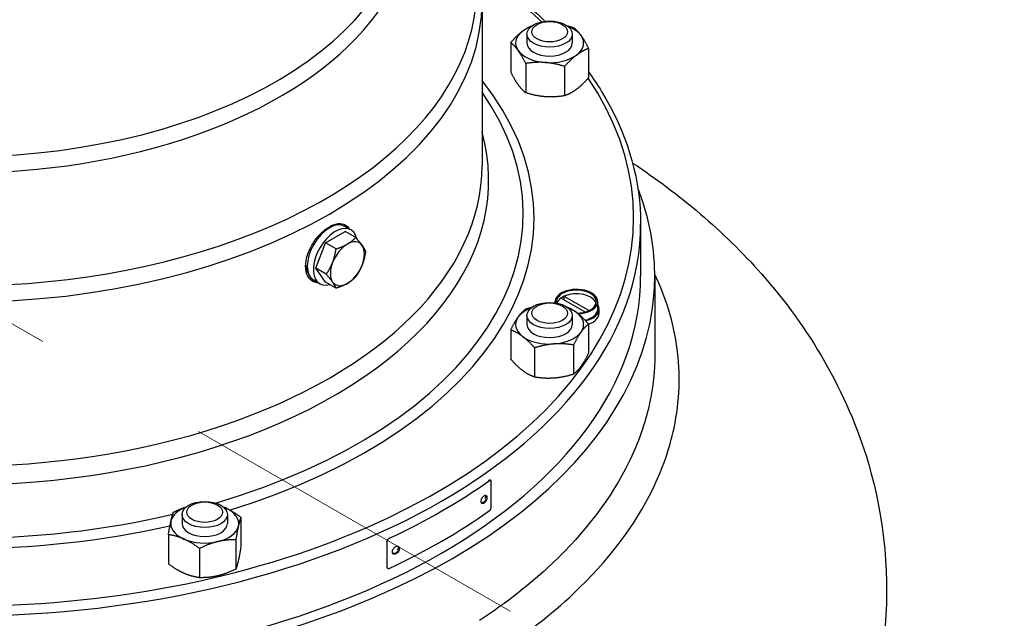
# Model space of a CAD drawing. Header units: millimetres. Extents: x -3789 to 8091, y -6405 to 1995.
# Tile 10 of 48: x -1093 to -919, y -4753 to -4647. Entities that reach past the tile are written whole.
import ezdxf

# ---------------------------------------------------------------- set-up
doc = ezdxf.new("R2010")
doc.units = ezdxf.units.MM
doc.header["$LTSCALE"] = 20
doc.linetypes.add('HIDDEN', pattern=[9.525, 6.35, -3.175])
doc.layers.add('01-LINIE-025', color=1, linetype='CONTINUOUS')
doc.layers.add('02-LINIE-035', color=2, linetype='CONTINUOUS')
doc.layers.add('03-LINIE-050', color=3, linetype='CONTINUOUS', lineweight=13)

# ---------------------------------------------------------------- blocks, each defined once
blk = doc.blocks.new('A$C6add44f2')
at = {"layer": '03-LINIE-050', "linetype": 'HIDDEN'}
blk.add_line((1308.15, -1501.54), (353.55, -950.4), dxfattribs=at)
blk = doc.blocks.new('A$Ccf1ddd91')
at = {"layer": '02-LINIE-035'}
for p, q in [((1938.33, 337.38), (1938.33, 279.41)), ((1954.2, 325.85), (1954.2, 322.67)), ((1970.2, 325.85), (1970.2, 322.67)), ((1948.47, 322.84), (1948.47, 312.51)), ((1975.94, 320.74), (1975.94, 310.41)), ((1953.76, 315.45), (1953.76, 305.12)), ((1967.5, 314.4), (1967.5, 304.06)), ((1892.06, 256.68), (1889.94, 257.9)), ((1994.33, 258.83), (1994.33, 240.46)), ((1883.09, 252.09), (1890.03, 256.1)), ((1893.74, 253.96), (1890.03, 256.1)), ((1879.62, 243.15), (1883.09, 252.09)), ((1886.8, 249.95), (1883.09, 252.09)), ((1883.33, 241.01), (1879.62, 243.15)), ((1883.09, 238.21), (1879.62, 243.15)), ((1999.33, 240.46), (1999.33, 212.73)), ((1881.06, 237.63), (1878.94, 238.85)), ((1886.8, 236.07), (1883.09, 238.21)), ((1967.28, 231.9), (1967.28, 233.18)), ((1976.02, 228.17), (1967.31, 233.19)), ((1964.17, 230.91), (1964.17, 231.33)), ((1974.62, 227.67), (1966.18, 232.54)), ((1979.17, 228.72), (1979.17, 231.33)), ((1954.2, 226.43), (1954.2, 223.24)), ((1970.2, 226.43), (1970.2, 223.24)), ((1979.67, 227.25), (1979.67, 228.72)), ((1975.94, 223.4), (1975.94, 213.07)), ((1948.47, 221.33), (1948.47, 211)), ((1970.63, 216.02), (1970.63, 205.68)), ((1956.89, 214.98), (1956.89, 204.65)), ((1940.97, 168.1), (1940.69, 168.23)), ((1941.39, 168.19), (1941.12, 168.32)), ((1941.59, 158.75), (1941.59, 167.73)), ((1832.44, 156.12), (1832.44, 152.94)), ((1848.44, 156.12), (1848.44, 152.94)), ((1853.24, 155.12), (1853.24, 144.79)), ((1827.63, 149.01), (1827.63, 138.68)), ((1851.42, 147.19), (1851.42, 136.85)), ((1904.83, 146.53), (1904.61, 146.68)), ((1904.83, 137.54), (1904.83, 146.53)), ((1905.39, 147.86), (1905.6, 147.7)), ((1838.61, 144.13), (1838.61, 133.8)), ((1904.61, 137.7), (1904.83, 137.54)), ((1905.02, 137.09), (1904.8, 137.25))]:
    blk.add_line(p, q, dxfattribs=at)
for centre, major_axis, start_param, end_param in [((1754.33, 368.74), (159.31, 0), 3.125567, 6.434007), ((1754.33, 342.06), (-182.19, 0), 5.938288, 9.72102), ((1754.33, 373.43), (-157.5, 0), 0.048515, 3.141593), ((1754.33, 260.87), (-237.5, 0), 3.671272, 3.825776), ((1754.33, 337.38), (184, 0), 3.141593, 6.283185), ((1962.2, 322.67), (-12, 0), 5.627784, 6.674982), ((1962.2, 322.67), (-12, 0), 5.296551, 5.627784), ((1962.2, 322.67), (12, 0), 0.391796, 0.986634), ((1962.2, 322.67), (12, 0), 5.627784, 6.674982), ((1962.2, 322.67), (-12, 0), 0.391796, 1.438994), ((1962.2, 322.67), (8, 0), 3.141593, 6.283185), ((1962.2, 322.67), (12, 0), 4.580587, 5.627784), ((1754.33, 260.87), (-237.5, 0), 5.914272, 9.793646), ((1754.33, 260.87), (202.33, 0), 5.200616, 6.712146), ((1754.33, 262.33), (198.5, 0), 5.18275, 6.667792), ((1754.33, 274.16), (186.34, 0), 2.982963, 6.441815), ((1754.33, 279.41), (-184, 0), 0, 3.141593), ((1754.33, 240.46), (-245, 0), 6.061538, 9.646425), ((1754.33, 258.83), (240, 0), 3.141593, 6.283185), ((1884.44, 248.38), (-5.5, -9.53), 3.141593, 6.283185), ((1886.56, 247.15), (-5.5, -9.53), 2.575315, 6.815045), ((1883.03, 249.19), (5.75, 9.96), 5.987222, 6.168499), ((1890.8, 244.7), (-4.25, -7.36), 3.926991, 4.974188), ((1890.8, 244.7), (4.25, 7.36), 6.021386, 7.068583), ((1890.8, 244.7), (4.25, 7.36), 4.974188, 6.021386), ((1890.8, 244.7), (-4.25, -7.36), 4.974188, 6.021386), ((1890.8, 244.7), (4.25, 7.36), 3.926991, 4.974188), ((1754.33, 240.46), (240, 0), 3.141593, 6.283185), ((1883.03, 249.19), (-5.75, -9.96), 0.109733, 0.295963), ((1890.8, 244.7), (-4.25, -7.36), 6.021386, 7.068583), ((1971.67, 231.33), (7.5, 0), 4.796022, 9.524709), ((1971.67, 231.33), (-7, 0), 1.610567, 6.412345), ((1971.67, 230.03), (7, 0), 2.356194, 2.47073), ((1971.67, 230.03), (7, 0), 2.241659, 2.356194), ((1971.67, 230.03), (7, 0), 0.162336, 2.241659), ((1971.67, 230.03), (-7, 0), 5.612323, 6.090955), ((1971.67, 228.72), (8, 0), 5.135109, 6.638607), ((1962.2, 223.24), (-12, 0), 5.296551, 5.889584), ((1962.2, 223.24), (-12, 0), 3.795188, 4.128227), ((1962.2, 223.24), (12, 0), 5.889584, 6.936781), ((1971.67, 228.72), (7.5, 0), 5.129939, 6.283185), ((1971.67, 227.25), (8, 0), 5.27676, 6.283185), ((1962.2, 223.24), (-12, 0), 5.889584, 6.936781), ((1962.2, 223.24), (8, 0), 3.141593, 6.283185), ((1962.2, 223.24), (12, 0), 3.795188, 4.842386), ((1962.2, 223.24), (12, 0), 4.842386, 5.889584), ((1754.33, 255.54), (240.35, 0), 5.393149, 5.601495), ((1840.44, 152.94), (-12, 0), 5.296551, 6.151383), ((1840.44, 152.94), (-12, 0), 4.056988, 4.128227), ((1840.44, 152.94), (12, 0), 6.151383, 7.19858), ((1754.33, 244.92), (-240.35, 0), 2.251557, 2.459902), ((1754.33, 262.33), (198.5, 0), 4.32582, 5.099003), ((1840.44, 152.94), (-12, 0), 6.151383, 7.19858), ((1840.44, 152.94), (8, 0), 3.141593, 6.283185), ((1754.33, 260.87), (-202.33, 0), 1.19718, 1.944387), ((1840.44, 152.94), (12, 0), 5.104185, 6.151383), ((1840.44, 152.94), (12, 0), 4.056988, 5.104185)]:
    blk.add_ellipse(centre, major_axis=major_axis, ratio=0.57735, start_param=start_param, end_param=end_param, dxfattribs=at)
for centre, major_axis in [((1962.2, 325.85), (8, 0)), ((1962.2, 326.67), (6.27, 0)), ((1962.2, 226.43), (8, 0)), ((1962.2, 227.24), (6.27, 0)), ((1840.44, 156.12), (8, 0)), ((1840.44, 156.94), (6.27, 0))]:
    blk.add_ellipse(centre, major_axis=major_axis, ratio=0.57735, dxfattribs=at)
for points, knots in [([(1939.02, 348.1), (1940.55, 347.03), (1942.05, 345.95), (1949.71, 340.24), (1955.4, 335.41), (1960.55, 330.37)], [1.6667739, 1.6667739, 1.6667739, 1.6667739, 1.6967054, 1.6967054, 1.8225227, 1.8225227, 1.8225227, 1.8225227]), ([(1975.94, 312.54), (1977.58, 310.25), (1979.11, 307.93), (1989.09, 291.53), (1993.78, 276.59), (1994.32, 260.66), (1994.33, 259.75), (1994.33, 258.83)], [1.9651838, 1.9651838, 1.9651838, 1.9651838, 2.0182864, 2.0182864, 2.3367618, 2.3367618, 2.3561945, 2.3561945, 2.3561945, 2.3561945]), ([(1991.5, 280.29), (2008.15, 269.24), (2023.56, 256.33), (2053.58, 222.32), (2067.18, 199.73), (2080.48, 154.62), (2082.48, 133.46), (2078.08, 93.29), (2072.14, 74.38), (2053.73, 38.01), (2040.58, 21.11), (2011.01, -7.5), (1994.66, -19.41), (1977.14, -29.52)], [3.210563, 3.210563, 3.210563, 3.210563, 3.455752, 3.455752, 3.758504, 3.758504, 3.990221, 3.990221, 4.211222, 4.211222, 4.464854, 4.464854, 4.712389, 4.712389, 4.712389, 4.712389]), ([(1876.05, 243.83), (1876.05, 245.01), (1876.27, 246.38), (1877.15, 249.14), (1877.81, 250.54), (1879.32, 253), (1880.26, 254.23), (1882.32, 256.32), (1883.42, 257.18), (1885.46, 258.36), (1886.54, 258.76), (1888.49, 258.98), (1889.37, 258.81), (1890.59, 258.11), (1891.05, 257.65), (1891.42, 257.05)], [-3.466487, -3.466487, -3.466487, -3.466487, -3.033176, -3.033176, -2.599865, -2.599865, -2.166554, -2.166554, -1.733243, -1.733243, -1.299933, -1.299933, -0.866622, -0.866622, -0.538137, -0.538137, -0.538137, -0.538137]), ([(1887.29, 258.38), (1887.22, 258.39), (1887.16, 258.4), (1886.53, 258.44), (1885.95, 258.39), (1885.37, 258.25)], [5.7415306, 5.7415306, 5.7415306, 5.7415306, 5.7693083, 5.7693083, 5.9981814, 5.9981814, 5.9981814, 5.9981814]), ([(1880.56, 237.92), (1879.82, 237.96), (1879.13, 238.16), (1877.81, 238.93), (1877.15, 239.64), (1876.27, 241.5), (1876.05, 242.65), (1876.05, 243.83)], [2.271381, 2.271381, 2.271381, 2.271381, 2.599865, 2.599865, 3.033176, 3.033176, 3.466487, 3.466487, 3.466487, 3.466487]), ([(1876.07, 244.34), (1876.07, 244.25), (1876.08, 244.16), (1876.17, 243.15), (1876.4, 242.3), (1876.91, 241.33), (1877.05, 241.11), (1877.2, 240.91)], [1.6406147, 1.6406147, 1.6406147, 1.6406147, 1.6732089, 1.6732089, 2.0073117, 2.0073117, 2.1124511, 2.1124511, 2.1124511, 2.1124511]), ([(1943.85, 107.36), (1953.77, 113.82), (1962.7, 120.77), (1982.79, 139.63), (1992.28, 152.11), (2002.05, 172.16), (2004.56, 179.39), (2008.12, 196.21), (2008.46, 205.83), (2005.91, 224.02), (2003.29, 232.61), (1999.33, 240.94)], [-35.550274, -35.550274, -35.550274, -35.550274, -31.070692, -31.070692, -24.032386, -24.032386, -20.179107, -20.179107, -15.133132, -15.133132, -10.519595, -10.519595, -10.519595, -10.519595]), ([(1999.33, 212.73), (1999.33, 206.96), (1998.71, 201.17), (1995.94, 188.38), (1993.49, 181.4), (1984.02, 162.04), (1974.89, 149.98), (1955.58, 131.69), (1946.99, 124.94), (1937.46, 118.63)], [17.023673, 17.023673, 17.023673, 17.023673, 20.179107, 20.179107, 24.032386, 24.032386, 31.070692, 31.070692, 35.550274, 35.550274, 35.550274, 35.550274]), ([(1941.59, 167.73), (1941.59, 167.83), (1941.58, 167.91), (1941.56, 167.98), (1941.54, 168.05), (1941.5, 168.11), (1941.46, 168.15), (1941.41, 168.19), (1941.36, 168.21), (1941.3, 168.21), (1941.24, 168.22), (1941.17, 168.21), (1941.1, 168.18), (1941.06, 168.16), (1941.01, 168.13), (1940.97, 168.1)], [0, 0, 0, 0, 0.21494, 0.21494, 0.21494, 0.42988, 0.42988, 0.42988, 0.64482, 0.64482, 0.64482, 0.85976, 0.85976, 0.85976, 1, 1, 1, 1]), ([(1939.06, 162.76), (1938.93, 162.67), (1938.79, 162.54), (1938.54, 162.23), (1938.42, 162.05), (1938.24, 161.7), (1938.16, 161.5), (1938.06, 161.1), (1938.03, 160.91), (1938.03, 160.75), (1938.03, 160.58), (1938.06, 160.42), (1938.16, 160.17), (1938.24, 160.08), (1938.42, 159.98), (1938.54, 159.95), (1938.79, 160), (1938.93, 160.06), (1939.19, 160.24), (1939.32, 160.36), (1939.57, 160.67), (1939.69, 160.85), (1939.87, 161.21), (1939.95, 161.41), (1940.05, 161.81), (1940.08, 162), (1940.08, 162.33), (1940.05, 162.49), (1939.95, 162.74), (1939.87, 162.83), (1939.69, 162.93), (1939.57, 162.95), (1939.32, 162.91), (1939.19, 162.85), (1939.06, 162.76)], [0.7232407, 0.7232407, 0.7232407, 0.7232407, 0.7835108, 0.7835108, 0.8437809, 0.8437809, 0.9040509, 0.9040509, 0.964321, 0.964321, 0.964321, 1.0245911, 1.0245911, 1.0848611, 1.0848611, 1.1451312, 1.1451312, 1.2054012, 1.2054012, 1.2656713, 1.2656713, 1.3259414, 1.3259414, 1.3862114, 1.3862114, 1.4464815, 1.4464815, 1.5067516, 1.5067516, 1.5670216, 1.5670216, 1.6272917, 1.6272917, 1.6875617, 1.6875617, 1.6875617, 1.6875617]), ([(1939.65, 161.47), (1939.59, 161.34), (1939.53, 161.21), (1939.46, 161.09), (1939.37, 160.95), (1939.28, 160.81), (1939.17, 160.69), (1939.07, 160.58), (1938.96, 160.48), (1938.85, 160.4), (1938.74, 160.33), (1938.63, 160.28), (1938.53, 160.26), (1938.42, 160.23), (1938.33, 160.24), (1938.24, 160.27), (1938.18, 160.29), (1938.13, 160.32), (1938.08, 160.36)], [0.6000779, 0.6000779, 0.6000779, 0.6000779, 0.6444478, 0.6444478, 0.6444478, 0.6981526, 0.6981526, 0.6981526, 0.751857, 0.751857, 0.751857, 0.8055605, 0.8055605, 0.8055605, 0.8592639, 0.8592639, 0.8592639, 0.8957785, 0.8957785, 0.8957785, 0.8957785]), ([(1939.43, 162.93), (1939.44, 162.92), (1939.44, 162.92), (1939.44, 162.91), (1939.49, 162.82), (1939.52, 162.69), (1939.53, 162.56), (1939.55, 162.42), (1939.54, 162.26), (1939.51, 162.1), (1939.49, 161.94), (1939.44, 161.77), (1939.38, 161.61), (1939.38, 161.61), (1939.38, 161.61), (1939.38, 161.61)], [0.4268732, 0.4268732, 0.4268732, 0.4268732, 0.4296318, 0.4296318, 0.4296318, 0.4833365, 0.4833365, 0.4833365, 0.5370402, 0.5370402, 0.5370402, 0.5907433, 0.5907433, 0.5907433, 0.5908464, 0.5908464, 0.5908464, 0.5908464]), ([(1940.97, 157.49), (1941.04, 157.54), (1941.11, 157.6), (1941.17, 157.68), (1941.24, 157.76), (1941.3, 157.85), (1941.36, 157.95), (1941.41, 158.04), (1941.46, 158.15), (1941.5, 158.25), (1941.54, 158.36), (1941.56, 158.46), (1941.58, 158.56), (1941.59, 158.63), (1941.59, 158.69), (1941.59, 158.75)], [0, 0, 0, 0, 0.21494, 0.21494, 0.21494, 0.42988, 0.42988, 0.42988, 0.644819, 0.644819, 0.644819, 0.859759, 0.859759, 0.859759, 1, 1, 1, 1]), ([(1905.6, 147.7), (1905.52, 147.66), (1905.43, 147.61), (1905.35, 147.54), (1905.26, 147.47), (1905.19, 147.39), (1905.12, 147.3), (1905.05, 147.21), (1904.99, 147.11), (1904.94, 147.01), (1904.9, 146.91), (1904.86, 146.81), (1904.84, 146.71), (1904.83, 146.65), (1904.83, 146.59), (1904.83, 146.53)], [0, 0, 0, 0, 0.21494, 0.21494, 0.21494, 0.42988, 0.42988, 0.42988, 0.644819, 0.644819, 0.644819, 0.859759, 0.859759, 0.859759, 1, 1, 1, 1]), ([(1907.93, 144.8), (1907.77, 144.73), (1907.61, 144.62), (1907.3, 144.34), (1907.17, 144.17), (1906.95, 143.84), (1906.85, 143.65), (1906.73, 143.26), (1906.69, 143.07), (1906.69, 142.91), (1906.69, 142.75), (1906.73, 142.59), (1906.85, 142.32), (1906.95, 142.22), (1907.17, 142.09), (1907.3, 142.06), (1907.61, 142.07), (1907.77, 142.12), (1908.08, 142.27), (1908.25, 142.38), (1908.55, 142.66), (1908.69, 142.82), (1908.91, 143.16), (1909, 143.35), (1909.12, 143.74), (1909.16, 143.93), (1909.16, 144.25), (1909.12, 144.41), (1909, 144.68), (1908.91, 144.78), (1908.69, 144.9), (1908.55, 144.94), (1908.25, 144.92), (1908.08, 144.88), (1907.93, 144.8)], [0.7232407, 0.7232407, 0.7232407, 0.7232407, 0.7835108, 0.7835108, 0.8437809, 0.8437809, 0.9040509, 0.9040509, 0.964321, 0.964321, 0.964321, 1.0245911, 1.0245911, 1.0848611, 1.0848611, 1.1451312, 1.1451312, 1.2054012, 1.2054012, 1.2656713, 1.2656713, 1.3259414, 1.3259414, 1.3862114, 1.3862114, 1.4464815, 1.4464815, 1.5067516, 1.5067516, 1.5670216, 1.5670216, 1.6272917, 1.6272917, 1.6875617, 1.6875617, 1.6875617, 1.6875617]), ([(1908.74, 143.44), (1908.67, 143.32), (1908.6, 143.2), (1908.51, 143.09), (1908.41, 142.95), (1908.29, 142.83), (1908.17, 142.72), (1908.04, 142.62), (1907.91, 142.53), (1907.78, 142.47), (1907.65, 142.41), (1907.51, 142.37), (1907.39, 142.36), (1907.27, 142.35), (1907.15, 142.36), (1907.05, 142.4), (1906.95, 142.44), (1906.86, 142.51), (1906.79, 142.59), (1906.76, 142.63), (1906.73, 142.67), (1906.71, 142.72)], [0.6000778, 0.6000778, 0.6000778, 0.6000778, 0.6444478, 0.6444478, 0.6444478, 0.6981526, 0.6981526, 0.6981526, 0.751857, 0.751857, 0.751857, 0.8055605, 0.8055605, 0.8055605, 0.8592639, 0.8592639, 0.8592639, 0.9129683, 0.9129683, 0.9129683, 0.9361116, 0.9361116, 0.9361116, 0.9361116]), ([(1908.71, 144.4), (1908.71, 144.25), (1908.68, 144.1), (1908.64, 143.94), (1908.61, 143.82), (1908.57, 143.71), (1908.51, 143.6)], [0, 0, 0, 0, 0.05370362, 0.05370362, 0.05370362, 0.09072767, 0.09072767, 0.09072767, 0.09072767]), ([(1908.58, 144.92), (1908.63, 144.84), (1908.66, 144.76), (1908.68, 144.66), (1908.7, 144.58), (1908.71, 144.49), (1908.71, 144.4)], [0.92710803, 0.92710803, 0.92710803, 0.92710803, 0.96667236, 0.96667236, 0.96667236, 1, 1, 1, 1]), ([(1904.83, 137.54), (1904.83, 137.45), (1904.84, 137.37), (1904.87, 137.29), (1904.9, 137.22), (1904.94, 137.16), (1905, 137.11), (1905.05, 137.07), (1905.12, 137.04), (1905.19, 137.02), (1905.27, 137.01), (1905.35, 137.01), (1905.43, 137.03), (1905.49, 137.04), (1905.55, 137.06), (1905.6, 137.09)], [0, 0, 0, 0, 0.21494, 0.21494, 0.21494, 0.42988, 0.42988, 0.42988, 0.64482, 0.64482, 0.64482, 0.85976, 0.85976, 0.85976, 1, 1, 1, 1])]:
    blk.add_open_spline(points, degree=3, knots=knots, dxfattribs=at)
for points, weights in [([(1948.47, 322.84), (1950.73, 325.42), (1952.69, 326.89)], [1.98660255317, 2.14026679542, 2.14026679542]), ([(1952.69, 326.89), (1954.36, 328.14), (1956.22, 328.91)], [2.14026679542, 2.14026679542, 2.0285210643]), ([(1968.41, 328.77), (1969.49, 328.5), (1970.65, 328.13)], [2.0649669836, 2.0326987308, 1.98660255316]), ([(1970.65, 328.13), (1972.07, 327.03), (1973.3, 325.31)], [1.98660255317, 2.14026679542, 2.14026679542]), ([(1973.3, 325.31), (1974.52, 323.6), (1975.94, 320.74)], [2.14026679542, 2.14026679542, 1.98660255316]), ([(1951.11, 320.02), (1949.89, 321.74), (1948.47, 322.84)], [2.14026679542, 2.14026679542, 1.98660255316]), ([(1953.76, 315.45), (1952.34, 318.31), (1951.11, 320.02)], [1.98660255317, 2.14026679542, 2.14026679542]), ([(1975.94, 320.74), (1973.68, 319.92), (1971.72, 318.44)], [1.98660255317, 2.14026679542, 2.14026679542]), ([(1971.72, 318.44), (1969.76, 316.97), (1967.5, 314.4)], [2.14026679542, 2.14026679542, 1.98660255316]), ([(1960.63, 315.8), (1957.44, 316.04), (1953.76, 315.45)], [2.14026679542, 2.14026679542, 1.98660255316]), ([(1967.5, 314.4), (1963.82, 315.55), (1960.63, 315.8)], [1.98660255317, 2.14026679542, 2.14026679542]), ([(1951.11, 307.94), (1949.89, 309.65), (1948.47, 312.51)], [2.1402667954, 2.1402667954, 1.98660255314]), ([(1975.94, 310.41), (1973.68, 307.83), (1971.72, 306.36)], [1.98660255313, 2.1402667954, 2.1402667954]), ([(1953.76, 305.12), (1952.34, 306.22), (1951.11, 307.94)], [1.98660255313, 2.1402667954, 2.1402667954]), ([(1971.72, 306.36), (1969.76, 304.89), (1967.5, 304.06)], [2.1402667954, 2.1402667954, 1.98660255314]), ([(1960.63, 303.71), (1957.44, 303.96), (1953.76, 305.12)], [2.1402667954, 2.1402667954, 1.98660255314]), ([(1967.5, 304.06), (1963.82, 303.47), (1960.63, 303.71)], [1.98660255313, 2.1402667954, 2.1402667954]), ([(1890.8, 251.64), (1892.41, 252.57), (1893.74, 253.96)], [1.71319739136, 1.71319739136, 1.59019535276]), ([(1893.74, 253.96), (1895.2, 252.32), (1896.01, 251.18)], [1.59019535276, 1.71319739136, 1.71319739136]), ([(1886.8, 249.95), (1889.19, 250.71), (1890.8, 251.64)], [1.59019535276, 1.71319739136, 1.71319739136]), ([(1896.01, 251.18), (1896.81, 250.03), (1897.21, 249.02)], [1.71319739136, 1.71319739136, 1.59019535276]), ([(1885.6, 245.17), (1886.4, 247.24), (1886.8, 249.95)], [1.71319739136, 1.71319739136, 1.59019535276]), ([(1897.21, 249.02), (1896.81, 246.31), (1896.01, 244.24)], [1.59019535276, 1.71319739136, 1.71319739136]), ([(1883.33, 241.01), (1884.79, 243.09), (1885.6, 245.17)], [1.59019535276, 1.71319739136, 1.71319739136]), ([(1896.01, 244.24), (1895.2, 242.16), (1893.74, 240.08)], [1.71319739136, 1.71319739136, 1.59019535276]), ([(1885.6, 238.23), (1884.79, 239.37), (1883.33, 241.01)], [1.71319739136, 1.71319739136, 1.59019535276]), ([(1893.74, 240.08), (1892.41, 238.69), (1890.8, 237.76)], [1.59019535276, 1.71319739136, 1.71319739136]), ([(1886.8, 236.07), (1886.4, 237.08), (1885.6, 238.23)], [1.59019535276, 1.71319739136, 1.71319739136]), ([(1890.8, 237.76), (1889.19, 236.83), (1886.8, 236.07)], [1.71319739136, 1.71319739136, 1.59019535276]), ([(1968.18, 229.5), (1970.05, 228.72), (1971.73, 227.46)], [2.02663252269, 2.14026679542, 2.14026679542]), ([(1951.12, 225.9), (1952.36, 227.61), (1953.78, 228.72)], [2.14026679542, 2.14026679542, 1.98660255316]), ([(1953.78, 228.72), (1954.93, 229.08), (1956.01, 229.35)], [1.98660255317, 2.03232313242, 2.06444021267]), ([(1971.73, 227.46), (1973.69, 225.98), (1975.94, 223.4)], [2.14026679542, 2.14026679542, 1.98660255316]), ([(1948.47, 221.33), (1949.89, 224.19), (1951.12, 225.9)], [1.98660255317, 2.14026679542, 2.14026679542]), ([(1975.94, 223.4), (1974.52, 222.3), (1973.29, 220.59)], [1.98660255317, 2.14026679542, 2.14026679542]), ([(1952.68, 219.03), (1950.72, 220.5), (1948.47, 221.33)], [2.14026679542, 2.14026679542, 1.98660255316]), ([(1956.89, 214.98), (1954.63, 217.56), (1952.68, 219.03)], [1.98660255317, 2.14026679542, 2.14026679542]), ([(1973.29, 220.59), (1972.05, 218.87), (1970.63, 216.02)], [2.14026679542, 2.14026679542, 1.98660255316]), ([(1963.76, 216.37), (1960.57, 216.13), (1956.89, 214.98)], [2.14026679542, 2.14026679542, 1.98660255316]), ([(1970.63, 216.02), (1966.95, 216.61), (1963.76, 216.37)], [1.98660255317, 2.14026679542, 2.14026679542]), ([(1975.94, 213.07), (1974.52, 210.22), (1973.29, 208.5)], [1.98660255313, 2.1402667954, 2.1402667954]), ([(1952.68, 206.95), (1950.72, 208.42), (1948.47, 211)], [2.1402667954, 2.1402667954, 1.98660255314]), ([(1956.89, 204.65), (1954.63, 205.47), (1952.68, 206.95)], [1.98660255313, 2.1402667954, 2.1402667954]), ([(1970.63, 205.68), (1966.95, 204.53), (1963.76, 204.29)], [1.98660255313, 2.1402667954, 2.1402667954]), ([(1973.29, 208.5), (1972.05, 206.79), (1970.63, 205.68)], [2.1402667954, 2.1402667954, 1.98660255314]), ([(1963.76, 204.29), (1960.57, 204.05), (1956.89, 204.65)], [2.1402667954, 2.1402667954, 1.98660255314]), ([(1828.54, 153.85), (1828.96, 155.69), (1829.45, 156.94)], [2.14026679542, 2.14026679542, 1.98660255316]), ([(1829.45, 156.94), (1831.82, 158.11), (1833.9, 158.79)], [1.98660255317, 2.09025927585, 2.12399266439]), ([(1847.04, 158.73), (1847.39, 158.59), (1847.75, 158.43)], [2.13728228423, 2.14026679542, 2.14026679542]), ([(1847.75, 158.43), (1850.3, 157.3), (1853.24, 155.12)], [2.14026679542, 2.14026679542, 1.98660255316]), ([(1827.63, 149.01), (1828.12, 152.01), (1828.54, 153.85)], [1.98660255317, 2.14026679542, 2.14026679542]), ([(1853.24, 155.12), (1852.75, 153.87), (1852.33, 152.03)], [1.98660255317, 2.14026679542, 2.14026679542]), ([(1852.33, 152.03), (1851.91, 150.19), (1851.42, 147.19)], [2.14026679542, 2.14026679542, 1.98660255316]), ([(1833.12, 147.45), (1830.57, 148.58), (1827.63, 149.01)], [2.14026679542, 2.14026679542, 1.98660255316]), ([(1838.61, 144.13), (1835.67, 146.32), (1833.12, 147.45)], [1.98660255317, 2.14026679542, 2.14026679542]), ([(1845.02, 146.54), (1842.05, 145.83), (1838.61, 144.13)], [2.14026679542, 2.14026679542, 1.98660255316]), ([(1851.42, 147.19), (1847.99, 147.24), (1845.02, 146.54)], [1.98660255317, 2.14026679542, 2.14026679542]), ([(1853.24, 144.79), (1852.75, 141.78), (1852.33, 139.94)], [1.98660255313, 2.1402667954, 2.1402667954]), ([(1852.33, 139.94), (1851.91, 138.1), (1851.42, 136.85)], [2.1402667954, 2.1402667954, 1.98660255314]), ([(1833.12, 135.36), (1830.57, 136.49), (1827.63, 138.68)], [2.1402667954, 2.1402667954, 1.98660255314]), ([(1851.42, 136.85), (1847.99, 135.16), (1845.02, 134.45)], [1.98660255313, 2.1402667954, 2.1402667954]), ([(1838.61, 133.8), (1835.67, 134.23), (1833.12, 135.36)], [1.98660255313, 2.1402667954, 2.1402667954]), ([(1845.02, 134.45), (1842.05, 133.74), (1838.61, 133.8)], [2.1402667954, 2.1402667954, 1.98660255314])]:
    blk.add_rational_spline(points, weights, degree=2, dxfattribs=at)

msp = doc.modelspace()

# ---------------------------------------------------------------- block references
at = {"layer": '01-LINIE-025', "xscale": 0.5, "yscale": 0.5, "zscale": 0.5}
for name, p in [('A$Ccf1ddd91', (-1980.29, -4812.84)), ('A$C6add44f2', (-1330.28, -4191.59))]:
    msp.add_blockref(name, p, dxfattribs=at)

doc.saveas('drawing.dxf')
